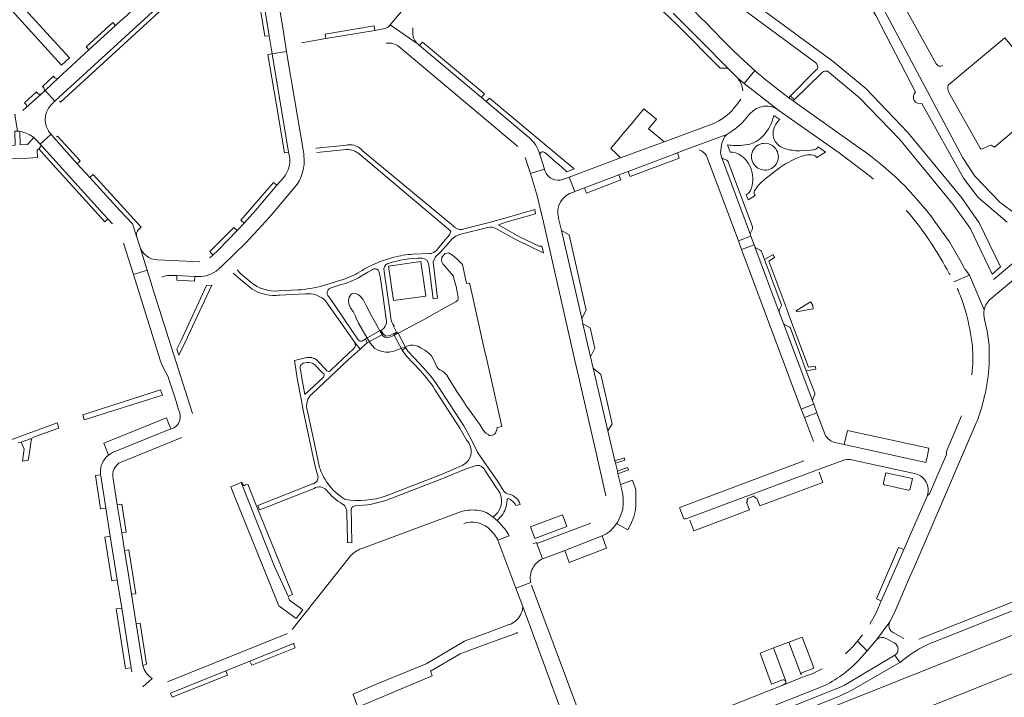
# Model space of a CAD drawing. Header units: metres. Extents: x 166325 to 190320, y 381923 to 404576.
# Tile 205 of 256: x 172224 to 172594, y 386817 to 387072. Entities that reach past the tile are written whole.
import ezdxf

# ---------------------------------------------------------------- set-up
doc = ezdxf.new("R2010")
doc.units = ezdxf.units.M
for name, color, linetype, lineweight in [('B-WE-OG-WATER_BEEK-GV', 8, 'Continuous', 18), ('B-WE-OG-WATER_MEER-GV', 8, 'Continuous', 18), ('B-WE-VH-VERHARDING_ASFALT-GV', 8, 'Continuous', 18), ('B-WE-VH-VERHARDING_BETONSTRAATSTEEN-GV', 8, 'Continuous', 18), ('B-WE-VH-VERHARDING_FUNDERING_ZAND-GV', 8, 'Continuous', 18), ('B-WE-VH-VERHARDING_HALFVERHARDING-GV', 8, 'Continuous', 18), ('B-WE-VH-VERHARDING_STRAATBAKSTEEN-GV', 8, 'Continuous', 18)]:
    doc.layers.add(name, color=color, linetype=linetype, lineweight=lineweight)

msp = doc.modelspace()

# ---------------------------------------------------------------- linework, layer by layer
at = {"layer": 'B-WE-OG-WATER_BEEK-GV', "flags": 128}
for points in [[(172538.732, 387093.104), (172537.249, 387094.124), (172534.689, 387090.403), (172536.051, 387089.188), (172545.599, 387073.173), (172560.534, 387044.348)], [(172598.4, 386998.378), (172592.232, 387003.001), (172582.747, 387012.849), (172578.207, 387019.762), (172541.634, 387088.6), (172538.732, 387093.104)], [(172562.931, 387040.138), (172578.487, 387012.1), (172584.025, 387004.819), (172594.831, 386995.61)]]:
    msp.add_lwpolyline(points, dxfattribs=at)
at = {"layer": 'B-WE-OG-WATER_BEEK-GV'}
msp.add_lwpolyline([(172560.534, 387044.348, 0.8221452), (172562.931, 387040.138)], format="xyb", dxfattribs=at)
at = {"layer": 'B-WE-OG-WATER_MEER-GV', "flags": 128}
for points in [[(172555.007, 387078.81), (172568.25, 387054.969)], [(172594.064, 387064.709), (172572.761, 387046.95)], [(172572.886, 387044.412), (172584.795, 387023.346), (172585.017, 387023.055), (172585.414, 387023.012), (172588.011, 387024.248), (172588.938, 387024.434), (172590.096, 387023.683), (172612.325, 387042.454), (172594.064, 387064.709)]]:
    msp.add_lwpolyline(points, dxfattribs=at)
at = {"layer": 'B-WE-OG-WATER_MEER-GV'}
for points in [[(172568.25, 387054.969, 0.4256396), (172570.803, 387054.41)], [(172572.761, 387046.95, 0.1739544), (172572.886, 387044.412)]]:
    msp.add_lwpolyline(points, format="xyb", dxfattribs=at)
at = {"layer": 'B-WE-OG-WATER_MEER-GV', "flags": 128}
msp.add_lwpolyline([(172393.198, 386972.705), (172392.099, 386972.49), (172390.538, 386979.615), (172388.422, 386981.753), (172386.788, 386983.234), (172385.373, 386984.057), (172384.093, 386983.843), (172382.856, 386982.436), (172382.664, 386980.946), (172383.198, 386979.952), (172387.154, 386975.281), (172387.387, 386974.317), (172388.163, 386971.391), (172388.934, 386967.46), (172388.973, 386966.79), (172388.784, 386966.265), (172388.097, 386965.621), (172384.776, 386963.89), (172375.667, 386958.751), (172364.562, 386952.965), (172363.26, 386952.354), (172362.246, 386952.162), (172361.292, 386952.392), (172360.592, 386952.999), (172359.054, 386955.636), (172357.981, 386957.815), (172355.916, 386961.312), (172355.026, 386963.202), (172354.5, 386964.319), (172353.359, 386966.529), (172352.255, 386967.821), (172351.513, 386968.437), (172350.586, 386968.853), (172349.708, 386968.923), (172349.001, 386968.645), (172348.557, 386968.189), (172348.139, 386967.357), (172347.875, 386966.116), (172347.915, 386964.917), (172348.748, 386963.136), (172349.532, 386962.045), (172350.415, 386960.332), (172350.709, 386959.588), (172351.619, 386957.605), (172354.343, 386952.874), (172356.042, 386949.976), (172356.8, 386949.136), (172357.609, 386948.34), (172358.924, 386947.526), (172360.425, 386946.989), (172361.847, 386946.735), (172363.228, 386946.771), (172363.586, 386946.867), (172364.87, 386947.209), (172365.411, 386947.354), (172367.216, 386948.004), (172369.683, 386949.003), (172371.066, 386949.429), (172372.047, 386949.444), (172372.894, 386949.311), (172373.888, 386949.016), (172374.878, 386948.393), (172376.513, 386947.526), (172378.072, 386946.338), (172378.905, 386945.386), (172380.39, 386942.801), (172381.005, 386941.318), (172381.609, 386940.502), (172382.13, 386940.132), (172383.106, 386939.651), (172383.858, 386939.03), (172384.766, 386938.104), (172385.631, 386936.7), (172388.715, 386931.704), (172391.048, 386928.124), (172391.986, 386926.689), (172393.179, 386924.962), (172395.955, 386921.075), (172397.088, 386919.627), (172398.323, 386917.453), (172399.301, 386916.415), (172400.231, 386915.875), (172400.743, 386915.467), (172401.289, 386915.368), (172401.873, 386915.581), (172402.542, 386915.995), (172402.987, 386916.413), (172403.459, 386917.708), (172403.545, 386918.535), (172405.308, 386918.929), (172401.188, 386937.224), (172399.552, 386944.49), (172399.011, 386946.894), (172393.921, 386969.493)], close=True, dxfattribs=at)
at = {"layer": 'B-WE-VH-VERHARDING_ASFALT-GV', "flags": 128}
for points in [[(172527.533, 387052.165), (172539.542, 387042.255), (172554.625, 387026.557), (172574.482, 387002.308), (172580.96, 386993.252), (172589.202, 386976.064), (172592.386, 386978.771), (172584.381, 386995.326), (172577.763, 387004.767), (172557.602, 387029.153), (172541.817, 387045.668), (172529.562, 387055.847), (172474.884, 387096.075), (172437.985, 387123.482)], [(172439.324, 387117.148), (172472.756, 387092.572), (172523.107, 387055.352)], [(172469.618, 387073.951), (172480.497, 387063.117), (172490.119, 387053.4), (172493.725, 387049.759), (172496.286, 387047.656), (172500.251, 387052.455)], [(172488.395, 387063.72), (172481.419, 387070.874)], [(172500.251, 387052.455), (172496.286, 387047.656), (172509.268, 387037.49), (172531.819, 387021.557), (172533.987, 387019.943), (172541.175, 387014.524)], [(172523.604, 387053.034), (172523.297, 387052.724), (172513.476, 387042.826), (172515.131, 387041.615), (172525.206, 387051.485), (172525.592, 387051.864)], [(172509.268, 387037.49), (172496.286, 387047.656), (172493.725, 387049.759)], [(172514.581, 387041.076), (172512.979, 387042.23), (172509.686, 387044.773), (172503.348, 387049.784)], [(172495.025, 387041.681), (172493.403, 387039.524), (172492.109, 387038.047)], [(172539.729, 387023.215), (172517.725, 387038.817), (172514.581, 387041.076)], [(172490.759, 387036.435), (172488.772, 387034.878), (172486.78, 387033.602), (172484.89, 387032.63), (172466.203, 387025.721), (172449.883, 387019.654), (172430.612, 387012.49), (172432.7, 387007.008), (172436.408, 387008.415), (172449.263, 387013.291), (172452.695, 387014.593), (172471.182, 387021.607), (172474.697, 387022.933), (172489.757, 387028.513)], [(172496.216, 387033.696), (172498.138, 387035.904), (172498.502, 387036.321)], [(172509.257, 387033.775), (172509.551, 387034.097), (172507.423, 387035.597), (172506.721, 387033.464)], [(172489.757, 387028.513), (172490.438, 387029.019)], [(172501.803, 387026.528), (172500.724, 387025.833), (172499.77, 387025.36), (172498.329, 387024.878)], [(172347.05, 387024.479), (172335.702, 387023.378), (172335.747, 387023.167)], [(172335.993, 387021.715), (172347.133, 387022.774)], [(172491.329, 387024.438), (172490.911, 387024.497), (172490.009, 387024.625), (172491.016, 387021.891), (172491.817, 387021.865), (172491.883, 387021.852), (172492.693, 387021.687), (172493.414, 387021.469)], [(172522.07, 387022.643), (172520.114, 387022.472), (172517.082, 387022.383)], [(172522.861, 387020.411), (172522.966, 387020.352), (172523.163, 387020.163), (172523.445, 387019.831), (172526.759, 387021.86), (172523.99, 387023.818)], [(172351.833, 387021.156), (172386.251, 386992.16), (172385.715, 386990.853), (172383.347, 386988.019), (172381.227, 386985.481)], [(172387.143, 386994.133), (172352.967, 387022.512)], [(172519.182, 387020.685), (172519.962, 387020.822), (172520.852, 387020.866), (172521.539, 387020.809), (172522.274, 387020.678), (172522.624, 387020.543), (172522.861, 387020.411)], [(172503.999, 387011.652), (172509.537, 387015.943)], [(172498.959, 387008.377), (172498.562, 387007.461)], [(172496.964, 387005.918), (172497.697, 387003.949), (172500.338, 387005.578)], [(172403.142, 386993.125), (172410.084, 386989.274), (172410.627, 386989.01), (172410.842, 386988.906), (172420.287, 386984.319), (172420.963, 386984.073), (172420.476, 386986.188), (172420.404, 386986.501), (172419.293, 386986.596), (172411.676, 386990.209), (172404.044, 386994.537), (172406.896, 386995.514), (172417.963, 386998.649), (172417.684, 387000.312), (172406.42, 386997.019), (172401.026, 386995.606), (172399.527, 386995.213), (172391.091, 386993.003)], [(172389.935, 386991.006), (172400.079, 386993.62)], [(172574.858, 386973.232), (172580.756, 386975.681), (172579.696, 386977.012), (172579.043, 386977.932), (172578.757, 386978.371), (172577.601, 386980.591), (172575.681, 386984.103), (172573.279, 386988.168), (172567.658, 386995.925)], [(172564.891, 386989.929), (172565.002, 386989.764), (172565.114, 386989.601)], [(172377.998, 386979.425), (172379.523, 386966.743), (172381.215, 386966.98), (172379.587, 386980.699), (172380.487, 386982.508), (172382.261, 386984.149), (172385.324, 386987.727)], [(172385.324, 386987.727), (172386.422, 386989.009)], [(172378.058, 386983.753), (172371.972, 386983.542)], [(172604.836, 386980.347), (172605.543, 386980.95), (172601.456, 386983.881), (172600.682, 386983.22), (172590.44, 386974.534), (172589.778, 386974.053)], [(172362.628, 386980.043), (172362.659, 386980.055), (172362.691, 386980.068), (172362.695, 386980.069), (172362.7, 386980.071)], [(172588.13, 386966.251), (172591.999, 386969.51), (172604.836, 386980.347)], [(172304.606, 386976.394), (172306.273, 386974.891), (172308.242, 386973.264), (172309.604, 386972.139)], [(172311.193, 386973.078), (172309.752, 386974.246), (172307.547, 386976.035), (172307.286, 386976.315), (172306.069, 386977.621)], [(172353.168, 386977.611), (172353.047, 386977.531), (172352.925, 386977.451)], [(172353.602, 386975.909), (172353.726, 386975.989), (172353.849, 386976.069), (172355.061, 386976.742), (172356.76, 386977.686)], [(172359.223, 386977.098), (172359.706, 386975.172), (172360.665, 386968.381), (172361.986, 386959.023)], [(172363.739, 386959.569), (172363.573, 386960.693), (172361.149, 386977.092)], [(172586.206, 386962.638), (172580.756, 386975.681), (172574.858, 386973.232)], [(172580.756, 386975.681), (172586.206, 386962.638)], [(172344.082, 386973.525), (172343.734, 386973.419), (172342.142, 386972.933), (172338.391, 386971.789)], [(172341.006, 386970.796), (172345.083, 386972.109)], [(172328.795, 386970.109), (172321.684, 386969.794)], [(172321.923, 386968.182), (172329.171, 386968.541), (172331.7, 386968.666)], [(172351.411, 386951.467), (172340.686, 386967.288)], [(172577.324, 386967.952), (172577.403, 386967.751)], [(172339.213, 386966.027), (172350.162, 386950.371), (172352.237, 386947.89), (172354.008, 386949.476), (172354.87, 386950.312), (172354.144, 386951.819), (172353.208, 386951.021)], [(172359.995, 386955.095), (172360.814, 386953.643), (172361.849, 386952.765), (172363.472, 386953.039), (172364.322, 386953.489), (172365.807, 386954.281), (172364.66, 386956.58), (172364.93, 386956.727)], [(172588.191, 386943.622), (172588.135, 386949.267), (172587.876, 386951.185), (172587.381, 386954.637), (172586.439, 386959.012)], [(172334.285, 386931.29), (172347.732, 386943.857), (172352.237, 386947.89), (172350.162, 386950.371)], [(172349.887, 386948.131), (172341.327, 386940.1)], [(172375.941, 386940.932), (172372.401, 386944.618), (172370.136, 386947.102), (172369.352, 386948.387), (172367.93, 386947.581), (172369.578, 386945.28), (172374.735, 386939.845)], [(172332.243, 386944.75), (172327.566, 386943.654), (172328.695, 386936.324), (172329.896, 386929.84), (172330.916, 386924.335), (172335.27, 386903.861), (172336.212, 386900.78)], [(172330.844, 386942.598), (172332.171, 386942.84)], [(172335.219, 386942.054), (172338.23, 386938.928)], [(172339.47, 386940.144), (172336.568, 386943.177)], [(172338.318, 386937.296), (172331.393, 386930.835), (172330.263, 386936.994), (172329.828, 386940.305)], [(172381.106, 386931.427), (172389.637, 386918.278), (172392.205, 386913.633)], [(172406.069, 386894.633), (172403.553, 386898.598), (172398.839, 386905.401), (172396.15, 386909.282), (172393.722, 386914.343), (172391.035, 386919.094), (172382.439, 386932.353)], [(172337.003, 386903.562), (172336.282, 386906.532), (172332.502, 386924.642)], [(172577.762, 386922.921), (172571.975, 386909.295), (172572.124, 386909.232), (172572.067, 386908.325), (172565.742, 386893.614), (172565.134, 386893.1), (172565.018, 386893.132), (172564.982, 386893.015), (172556.108, 386872.678), (172553.15, 386865.813), (172549.786, 386858.248), (172549.392, 386857.326), (172547.66, 386853.441), (172545.685, 386849.012), (172543.324, 386844.65)], [(172223.962, 386912.751), (172225.033, 386913.045), (172228.881, 386914.428), (172230.358, 386915.079), (172239.172, 386918.26), (172238.599, 386920.28), (172184.435, 386900.405)], [(172570.24, 386889.87), (172571.007, 386891.644), (172578.188, 386908.266), (172583.56, 386920.701)], [(172390.484, 386904.285), (172382.37, 386900.762), (172361.899, 386892.861)], [(172362.45, 386891.376), (172382.842, 386899.244), (172391.913, 386902.969), (172395.28, 386904.068)], [(172398.914, 386902.501), (172403.182, 386895.983)], [(172727.626, 386901.826), (172724.555, 386903.731), (172647.128, 386872.966), (172641.854, 386870.893), (172635.637, 386868.421), (172629.513, 386865.969), (172561.711, 386839.093)], [(172566.872, 386837.861), (172574.461, 386840.881), (172727.626, 386901.826)], [(172334.355, 386897.309), (172313.771, 386889.182), (172314.409, 386887.614), (172318.047, 386889.033), (172334.924, 386895.616)], [(172407.304, 386891.108), (172407.342, 386891.578), (172407.663, 386891.903)], [(172540.633, 386840.692), (172538.751, 386838.355), (172542.353, 386834.66), (172545.85, 386838.86), (172550.871, 386845.636), (172552.367, 386848.498), (172558.28, 386862.186), (172560.094, 386866.384), (172570.24, 386889.87)], [(172347.166, 386886.358), (172347.418, 386876.239), (172347.44, 386875.355), (172347.76, 386875.34), (172349.08, 386875.28), (172348.935, 386882.037), (172348.916, 386882.921), (172348.824, 386887.187)], [(172403.78, 386886.659), (172402.132, 386884.817)], [(172410.62, 386889.26), (172412.219, 386889.629)], [(172403.574, 386883.572), (172405.197, 386885.4)], [(172416.224, 386860.287), (172410.584, 386858.234), (172413.2, 386851.29), (172418.134, 386838.093)], [(172418.27, 386837.73), (172432.353, 386799.357), (172438.04, 386801.435), (172416.507, 386859.349)], [(172550.871, 386845.636), (172545.85, 386838.86)], [(172549.491, 386839.372), (172552.532, 386837.671)], [(172556.133, 386839.293), (172552.065, 386841.544)], [(172554.671, 386830.36), (172552.799, 386833.107), (172533.872, 386821.87), (172532.051, 386820.991), (172443.548, 386785.691)], [(172552.799, 386833.107), (172554.671, 386830.36), (172557.277, 386832.352)], [(172436.968, 386783.047), (172418.669, 386775.741), (172419.722, 386772.89), (172486.033, 386799.361), (172487.497, 386799.945), (172531.731, 386817.603), (172536.655, 386819.992), (172554.671, 386830.36)]]:
    msp.add_lwpolyline(points, dxfattribs=at)
at = {"layer": 'B-WE-VH-VERHARDING_ASFALT-GV'}
for points in [[(172481.419, 387070.874, 0.0207756), (172462.453, 387088.541)], [(172500.251, 387052.455, -0.0193183), (172488.395, 387063.72)], [(172503.348, 387049.784, -0.0048535), (172500.251, 387052.455)], [(172523.107, 387055.352, -0.3649154), (172523.604, 387053.034)], [(172525.592, 387051.864, -0.2084646), (172527.533, 387052.165)], [(172493.725, 387049.759, -0.1667548), (172495.68, 387044.802)], [(172492.109, 387038.047, -0.062112), (172490.759, 387036.435)], [(172498.502, 387036.321, -0.4020428), (172509.268, 387037.49)], [(172508.996, 387033.51, -0.0114062), (172509.257, 387033.775)], [(172490.438, 387029.019, 0.0904857), (172496.216, 387033.696)], [(172506.721, 387033.464, -0.138895), (172501.803, 387026.528)], [(172507.214, 387027.276, -0.2411285), (172508.996, 387033.51)], [(172511.411, 387023.161, -0.241637), (172507.214, 387027.276)], [(172348.588, 387024.612, 0.0630473), (172347.05, 387024.479)], [(172347.133, 387022.774, -0.1884445), (172351.833, 387021.156)], [(172352.967, 387022.512, 0.206505), (172348.588, 387024.612)], [(172498.329, 387024.878, -0.0785717), (172491.329, 387024.438)], [(172499.614, 387017.715, -1.0015702), (172508.42, 387022.555)], [(172517.082, 387022.383, -0.0884118), (172511.411, 387023.161)], [(172523.459, 387023.214, -0.1507417), (172522.07, 387022.643)], [(172523.99, 387023.818, -0.080241), (172523.459, 387023.214)], [(172567.658, 386995.925, 0.0843371), (172539.729, 387023.215)], [(172493.414, 387021.469, -0.1905387), (172498.676, 387015.989)], [(172508.42, 387022.555, -1.0048869), (172499.614, 387017.715)], [(172509.537, 387015.943, -0.0889427), (172519.182, 387020.685)], [(172498.676, 387015.989, -0.1696111), (172498.959, 387008.377)], [(172500.307, 387007.689, -0.080603), (172503.999, 387011.652)], [(172541.175, 387014.524, -0.0241671), (172544.727, 387011.702)], [(172497.681, 387006.282, -0.0806422), (172496.964, 387005.918)], [(172498.562, 387007.461, -0.1498045), (172497.681, 387006.282)], [(172500.021, 387006.321, -0.1955319), (172500.307, 387007.689)], [(172500.338, 387005.578, -0.1115092), (172500.021, 387006.321)], [(172557.011, 386999.976, -0.0330741), (172564.891, 386989.929)], [(172391.091, 386993.003, -0.3095398), (172387.143, 386994.133)], [(172400.079, 386993.62, -0.1817957), (172403.142, 386993.125)], [(172386.422, 386989.009, -0.1506184), (172389.935, 386991.006)], [(172565.114, 386989.601, -0.0043987), (172566.364, 386987.707)], [(172566.364, 386987.707, -0.0181997), (172573.187, 386976.339)], [(172364.042, 386982.191, 0.0385356), (172357.767, 386979.98)], [(172362.7, 386980.071, -0.0767387), (172375.295, 386982.07)], [(172364.821, 386982.392, 0.0039213), (172364.042, 386982.191)], [(172371.972, 386983.542, 0.0418515), (172364.821, 386982.392)], [(172375.295, 386982.07, -0.4016429), (172377.998, 386979.425)], [(172378.627, 386983.796, -0.0368294), (172378.058, 386983.753)], [(172379.085, 386983.895, -0.0330928), (172378.627, 386983.796)], [(172381.227, 386985.481, -0.1832182), (172379.085, 386983.895)], [(172357.04, 386979.65, 0.0254215), (172353.168, 386977.611)], [(172357.767, 386979.98, 0.0050798), (172357.04, 386979.65)], [(172361.149, 386977.092, -0.3704258), (172362.628, 386980.043)], [(172345.083, 386972.109, 0.0748505), (172353.602, 386975.909)], [(172352.925, 386977.451, -0.0639487), (172345.908, 386974.07)], [(172356.76, 386977.686, -0.1222966), (172357.456, 386978.011)], [(172357.456, 386978.011, -0.348363), (172359.223, 386977.098)], [(172573.187, 386976.339, 0.0049078), (172573.501, 386975.768)], [(172309.604, 386972.139, 0.1796054), (172319.376, 386968.069)], [(172321.684, 386969.794, -0.2037867), (172311.193, 386973.078)], [(172338.391, 386971.789, -0.0525177), (172328.795, 386970.109)], [(172345.908, 386974.07, -0.0157833), (172344.082, 386973.525)], [(172319.376, 386968.069, 0.0420146), (172321.923, 386968.182)], [(172331.7, 386968.666, -0.035326), (172332.974, 386968.719)], [(172332.974, 386968.719, -0.1919784), (172339.213, 386966.027)], [(172340.686, 386967.288, -0.5701141), (172341.006, 386970.796)], [(172576.176, 386970.677, -0.0101707), (172577.324, 386967.952)], [(172577.403, 386967.751, -0.0249439), (172579.506, 386961.463)], [(172586.206, 386962.638, -0.1489636), (172588.13, 386966.251)], [(172579.506, 386961.463, -0.0310525), (172581.827, 386949.2)], [(172586.439, 386959.012, -0.1304398), (172586.206, 386962.638)], [(172361.934, 386957.255, -0.2238795), (172359.995, 386955.095)], [(172361.986, 386959.023, -0.1323716), (172361.934, 386957.255)], [(172364.93, 386956.727, -0.2079934), (172363.739, 386959.569)], [(172350.162, 386950.371, -0.327341), (172349.887, 386948.131)], [(172353.208, 386951.021, -0.3729363), (172351.411, 386951.467)], [(172581.827, 386949.2, -0.0468022), (172581.639, 386938.303)], [(172329.828, 386940.305, -0.4297002), (172330.844, 386942.598)], [(172332.171, 386942.84, -0.2394816), (172335.219, 386942.054)], [(172334.633, 386944.589, 0.1418176), (172332.243, 386944.75)], [(172336.568, 386943.177, 0.1418624), (172334.633, 386944.589)], [(172586.706, 386931.684, 0.0458402), (172588.191, 386943.622)], [(172338.23, 386938.928, -0.4424546), (172338.618, 386937.6)], [(172340.873, 386939.657, -0.4211166), (172339.47, 386940.144)], [(172341.327, 386940.1, -0.154979), (172340.873, 386939.657)], [(172374.735, 386939.845, -0.0460362), (172381.106, 386931.427)], [(172382.439, 386932.353, 0.0499352), (172375.941, 386940.932)], [(172338.618, 386937.6, -0.1159116), (172338.318, 386937.296)], [(172332.502, 386924.642, -0.3259179), (172334.285, 386931.29)], [(172586.149, 386929.278, 0.0070716), (172586.706, 386931.684)], [(172584.382, 386923.1, 0.0183626), (172586.149, 386929.278)], [(172583.56, 386920.701, 0.0068634), (172584.382, 386923.1)], [(172392.205, 386913.633, -0.1211276), (172393.616, 386911.235)], [(172393.616, 386911.235, -0.3727549), (172390.484, 386904.285)], [(172336.212, 386900.78, -0.3186946), (172335.507, 386897.884)], [(172338.893, 386899.246, -0.0556839), (172337.003, 386903.562)], [(172395.28, 386904.068, -0.3009294), (172398.329, 386903.394)], [(172398.329, 386903.394, -0.0948342), (172398.914, 386902.501)], [(172335.507, 386897.884, -0.1271283), (172334.355, 386897.309)], [(172346.609, 386891.53, -0.1311722), (172338.893, 386899.246)], [(172334.924, 386895.616, -0.3817465), (172339.602, 386894.968)], [(172339.602, 386894.968, 0.095868), (172345.506, 386889.836)], [(172403.182, 386895.983, -0.3534814), (172404.132, 386887.157)], [(172408.091, 386893.478, -0.1815809), (172406.069, 386894.633)], [(172412.219, 386889.629, 0.2583718), (172408.091, 386893.478)], [(172345.506, 386889.836, -0.2950312), (172347.166, 386886.358)], [(172361.899, 386892.861, -0.1269403), (172346.609, 386891.53)], [(172350.27, 386889.111, 0.0788894), (172362.45, 386891.376)], [(172405.197, 386885.4, 0.1607375), (172407.304, 386891.108)], [(172407.663, 386891.903, -0.1735664), (172410.62, 386889.26)], [(172348.824, 386887.187, -0.4505562), (172350.27, 386889.111)], [(172404.132, 386887.157, -0.0209622), (172403.78, 386886.659)], [(172402.132, 386884.817, -0.0159988), (172403.574, 386883.572)], [(172550.538, 386844.347, -0.1262463), (172550.871, 386845.636)], [(172552.065, 386841.544, -0.2816601), (172550.538, 386844.347)], [(172418.134, 386838.093, -0.0057365), (172418.27, 386837.73)], [(172545.85, 386838.86, -0.3290508), (172549.491, 386839.372)], [(172552.532, 386837.671, -0.569456), (172552.799, 386833.107)], [(172557.277, 386832.352, -0.0722752), (172566.872, 386837.861)]]:
    msp.add_lwpolyline(points, format="xyb", dxfattribs=at)
at = {"layer": 'B-WE-VH-VERHARDING_ASFALT-GV', "flags": 128}
for points in [[(172296.61, 386971.93), (172294.542, 386971.838), (172284.984, 386950.92), (172283.472, 386947.895), (172284.176, 386945.672), (172286.582, 386950.496)], [(172360.55, 386953.425), (172359.697, 386954.937), (172354.144, 386951.819), (172354.87, 386950.312)], [(172366.281, 386954.151), (172364.839, 386953.382), (172367.93, 386947.581), (172369.352, 386948.387)]]:
    msp.add_lwpolyline(points, close=True, dxfattribs=at)
at = {"layer": 'B-WE-VH-VERHARDING_BETONSTRAATSTEEN-GV', "flags": 128}
for points in [[(172209.74, 387191.84), (172214.13, 387204.4), (172213.618, 387214.908), (172206.439, 387222.016), (172200.499, 387227.687), (172199.84, 387228.316), (172196.419, 387231.785), (172194.163, 387229.559), (172198.591, 387225.145), (172204.242, 387219.512), (172202.94, 387211.71), (172203.37, 387208.537), (172204.81, 387197.925), (172204.874, 387197.454), (172205.247, 387194.705), (172205.71, 387191.293), (172205.919, 387189.75), (172207.877, 387175.32), (172215.109, 387122.017), (172221.49, 387074.98), (172240.18, 387054.53), (172243.13, 387057.26), (172234.531, 387066.641), (172225.33, 387076.68)], [(172315.028, 387084.167), (172313.406, 387083.776), (172316.48, 387065.321), (172318.126, 387065.522)], [(172260.383, 387069.346), (172259.398, 387070.429), (172249.474, 387061.347), (172250.472, 387060.245)], [(172357.759, 387067.546), (172357.497, 387069.182), (172339.06, 387066.104), (172339.354, 387064.442)], [(172374.473, 387061.875), (172397.708, 387042.334), (172398.787, 387043.679), (172375.524, 387063.144)], [(172319.247, 387058.777), (172317.622, 387058.516), (172320.71, 387040.164), (172323.836, 387021.589), (172325.384, 387021.837)], [(172513.476, 387042.826), (172512.979, 387042.23), (172514.581, 387041.076), (172515.131, 387041.615)], [(172463.307, 387034.204), (172458.645, 387038.094), (172457.481, 387036.725), (172455.627, 387034.51), (172454.043, 387032.616), (172452.464, 387030.73), (172450.885, 387028.843), (172449.306, 387026.956), (172447.728, 387025.07), (172446.18, 387023.22), (172448.208, 387021.364), (172449.883, 387019.654), (172466.203, 387025.721), (172464.614, 387027.053), (172460.33, 387030.644)], [(172471.182, 387021.607), (172452.695, 387014.593), (172453.419, 387012.699), (172471.878, 387019.607)], [(172487.676, 387020.082), (172498.578, 386990.756), (172498.514, 386991.177), (172498.621, 386991.541), (172499.318, 386993.042), (172499.387, 386993.411), (172499.323, 386993.812), (172490.257, 387018.231), (172490.011, 387018.533), (172489.718, 387018.788), (172488.194, 387019.486), (172487.893, 387019.711)], [(172449.263, 387013.291), (172436.408, 387008.415), (172437.124, 387006.459), (172449.981, 387011.413)], [(172320.987, 387009.397), (172319.756, 387010.458), (172307.476, 386996.316), (172308.689, 386995.205), (172312.932, 386999.97)], [(172306.068, 386992.416), (172304.869, 386993.543), (172295.83, 386984.592), (172296.934, 386983.231), (172298.926, 386985.066)], [(172427.682, 386992.409), (172435.291, 386959.453), (172437.033, 386962.479), (172430.614, 386990.794)], [(172498.763, 386990.255), (172494.075, 386988.496), (172495.264, 386985.36), (172499.934, 386987.087)], [(172510.978, 386957.575), (172509.408, 386961.817), (172500.211, 386986.338), (172499.934, 386987.087), (172495.264, 386985.36), (172517.669, 386925.442), (172522.342, 386927.218), (172521.932, 386928.326)], [(172503.921, 386981.524), (172502.796, 386984.528), (172502.585, 386984.843), (172502.242, 386985.092), (172500.758, 386985.762), (172500.428, 386985.981), (172500.211, 386986.338), (172509.408, 386961.817), (172509.349, 386962.259), (172509.394, 386962.59), (172510.123, 386964.102), (172510.221, 386964.499), (172510.165, 386964.851)], [(172290.171, 386975.223), (172283.485, 386975.491), (172283.407, 386973.858), (172290.061, 386973.455)], [(172435.761, 386957.416), (172438.631, 386944.985), (172440.264, 386948.313), (172438.517, 386955.937)], [(172510.978, 386957.575), (172521.932, 386928.326), (172521.868, 386928.714), (172521.97, 386929.099), (172522.676, 386930.624), (172522.755, 386931.023), (172522.679, 386931.408), (172519.539, 386939.788), (172513.564, 386955.741), (172513.322, 386956.109), (172513.047, 386956.324), (172511.509, 386957.03), (172511.191, 386957.254)], [(172439.606, 386940.763), (172445.046, 386917.202), (172446.677, 386919.902), (172442.505, 386938.36)], [(172522.342, 386927.218), (172517.669, 386925.442), (172518.847, 386922.293), (172523.51, 386924.059)], [(172534.949, 386917.441), (172533.75, 386912.09), (172564.375, 386905.42), (172564.943, 386908.062), (172565.53, 386910.787)], [(172228.493, 386911.769), (172228.881, 386914.428), (172225.033, 386913.045), (172226.176, 386910.378), (172225.913, 386908.599), (172225.512, 386905.877), (172227.691, 386906.272), (172227.867, 386907.475)], [(172451.493, 386906.281), (172451.174, 386907.138), (172447.705, 386906.05), (172447.927, 386905.134)], [(172452.837, 386902.677), (172452.512, 386903.548), (172448.668, 386902.067), (172448.888, 386901.155)], [(172261.119, 386889.496), (172262.782, 386878.996), (172264.426, 386879.254), (172262.765, 386889.772)], [(172429.737, 386881.399), (172428.117, 386885.719), (172416.152, 386881.249), (172417.692, 386876.916)], [(172258.482, 386877.739), (172256.484, 386877.411), (172259.104, 386860.994), (172261.079, 386861.324)], [(172442.947, 386877.863), (172428.921, 386872.362), (172430.647, 386867.887), (172444.66, 386873.186)], [(172263.832, 386872.367), (172265.283, 386863.206), (172266.435, 386855.931), (172268.028, 386856.147), (172265.46, 386872.632)], [(172553.15, 386865.813), (172556.108, 386872.678), (172554.152, 386873.46), (172545.851, 386854.227), (172547.66, 386853.441), (172549.392, 386857.326), (172549.786, 386858.248)], [(172262.749, 386850.762), (172260.74, 386850.423), (172264.239, 386828.075), (172266.302, 386828.306)], [(172268.195, 386844.815), (172270.67, 386829.19), (172272.114, 386829.639), (172269.716, 386845.074)], [(172327.253, 386837.475), (172310.847, 386830.863), (172311.523, 386829.265), (172327.884, 386835.832)], [(172301.775, 386827.207), (172281.086, 386818.87), (172281.711, 386817.308), (172302.462, 386825.614)]]:
    msp.add_lwpolyline(points, close=True, dxfattribs=at)
for points in [[(172323.553, 387109.484), (172323.319, 387109.174), (172317.467, 387101.426), (172316.519, 387099.708), (172315.729, 387097.913), (172315.392, 387096.913), (172315.102, 387096.054), (172314.643, 387094.146), (172314.357, 387092.205), (172314.246, 387090.247), (172315.028, 387084.167), (172318.126, 387065.522), (172319.247, 387058.777), (172324.615, 387059.653), (172323.291, 387067.761), (172319.915, 387087.703)], [(172452.165, 387089.173), (172445.9, 387094.005), (172430.128, 387105.923), (172430.667, 387102.668), (172443.339, 387093.376), (172448.117, 387089.743), (172452.061, 387086.609), (172460.467, 387079.481), (172467.897, 387072.753), (172471.504, 387069.238), (172487.266, 387053.308), (172490.119, 387053.4), (172480.497, 387063.117), (172469.618, 387073.951)], [(172379.951, 387079.182), (172381.555, 387081.1), (172383.159, 387083.017), (172384.763, 387084.935), (172386.368, 387086.852), (172387.972, 387088.77), (172389.64, 387090.764), (172384.585, 387094.938), (172383.402, 387093.518), (172372.41, 387080.321), (172363.439, 387069.55), (172373.923, 387062.338)], [(172279.967, 387088.057), (172277.726, 387086.015), (172264.778, 387073.216), (172261.15, 387070.05), (172260.383, 387069.346), (172250.472, 387060.245), (172239.114, 387049.71), (172234.032, 387044.989), (172237.728, 387040.984), (172237.988, 387041.237), (172280.027, 387079.829)], [(172281.243, 387078.502), (172280.027, 387079.829), (172237.988, 387041.237)], [(172239.395, 387041.1), (172239.841, 387040.603), (172281.243, 387078.502)], [(172323.291, 387067.761), (172324.615, 387059.653), (172326.11, 387050.495)], [(172360.862, 387068.069), (172357.759, 387067.546), (172339.354, 387064.442), (172330.147, 387062.889)], [(172399.499, 387040.829), (172397.708, 387042.334), (172374.473, 387061.875), (172373.923, 387062.338), (172363.439, 387069.55)], [(172371.936, 387066.57), (172371.924, 387068.493)], [(172326.567, 387047.78), (172326.198, 387049.978), (172326.11, 387050.495), (172324.615, 387059.653), (172319.247, 387058.777), (172325.384, 387021.837), (172325.646, 387020.263)], [(172366.713, 387061.418), (172411.352, 387023.942)], [(172237.684, 387049.778), (172237.174, 387050.355), (172232.996, 387046.501), (172233.509, 387045.937)], [(172233.504, 387044.502), (172234.032, 387044.989), (172239.114, 387049.71)], [(172236.905, 387040.177), (172237.728, 387040.984), (172234.032, 387044.989), (172233.504, 387044.502), (172232.712, 387043.772), (172226.874, 387038.593), (172225.642, 387037.479)], [(172331.12, 387020.621), (172331.031, 387021.225), (172330.784, 387022.695), (172326.567, 387047.78)], [(172231.327, 387043.857), (172230.772, 387044.448), (172226.313, 387040.351), (172226.881, 387039.727)], [(172226.874, 387038.593), (172232.712, 387043.772)], [(172421.414, 387021.714), (172423.952, 387019.519), (172425.141, 387018.491), (172426.69, 387017.151), (172427.79, 387016.2), (172429.752, 387014.503), (172432.507, 387015.551), (172416.715, 387028.711), (172400.655, 387042.094), (172399.499, 387040.829)], [(172415.567, 387027.307), (172415.419, 387027.435), (172415.271, 387027.564), (172399.499, 387040.829)], [(172222.914, 387036.007), (172222.678, 387035.977), (172223.669, 387029.665), (172224.271, 387029.654), (172224.562, 387029.593), (172225.447, 387029.408)], [(172229.776, 387027.31), (172230.666, 387026.451), (172232.161, 387024.886), (172236.245, 387028.565)], [(172250.787, 387012.31), (172246.031, 387017.507), (172237.253, 387027.386), (172236.245, 387028.565), (172232.161, 387024.886), (172254.658, 386999.922), (172257.611, 386996.755), (172259.293, 386994.952)], [(172237.253, 387027.386), (172246.031, 387017.507), (172247.225, 387018.591), (172238.7, 387027.861)], [(172238.7, 387027.861), (172238.282, 387027.532)], [(172487.547, 387023.425), (172487.865, 387025.215), (172488.892, 387027.598), (172489.757, 387028.513), (172474.697, 387022.933)], [(172232.303, 387023.8), (172231.859, 387023.25), (172231.619, 387023.058), (172234.518, 387019.856), (172256.479, 386995.745), (172257.611, 386996.755), (172254.658, 386999.922), (172232.161, 387024.886)], [(172414.151, 387019.768), (172416.047, 387013.792), (172421.329, 387015.449), (172419.702, 387020.583), (172419.498, 387021.227)], [(172419.498, 387021.227), (172419.702, 387020.583)], [(172482.139, 387020.512), (172494.075, 386988.496), (172498.763, 386990.255), (172498.578, 386990.756), (172487.676, 387020.082)], [(172421.522, 387014.842), (172421.329, 387015.449), (172416.047, 387013.792), (172418.403, 387006.365), (172418.777, 387004.982), (172420.915, 386995.613), (172432.778, 386943.631), (172433.736, 386939.432), (172440.673, 386909.036), (172444.35, 386892.924)], [(172269.118, 386992.818), (172270.119, 386993.724), (172252.085, 387013.477), (172250.787, 387012.31)], [(172250.787, 387012.31), (172262.097, 386999.952), (172266.756, 386994.905), (172268.377, 386989.948)], [(172263.431, 386987.726), (172267.124, 386975.889), (172272.309, 386977.506), (172269.512, 386986.477), (172268.377, 386989.948), (172266.756, 386994.905), (172262.097, 386999.952), (172250.787, 387012.31)], [(172323.399, 387012.22), (172320.987, 387009.397), (172312.932, 386999.97), (172308.689, 386995.205), (172306.068, 386992.416), (172298.926, 386985.066), (172296.934, 386983.231), (172295.844, 386982.227)], [(172432.178, 387006.812), (172432.7, 387007.008), (172430.612, 387012.49), (172430.207, 387012.339), (172428.28, 387011.623)], [(172299.038, 386977.895), (172300.619, 386979.31), (172309.297, 386987.812), (172313.968, 386992.759), (172318.01, 386997.275), (172320.332, 386999.962), (172327.573, 387008.516)], [(172438.631, 386944.985), (172435.761, 386957.416), (172435.291, 386959.453), (172427.682, 386992.409), (172426.637, 386996.937), (172426.56, 386997.271)], [(172269.512, 386986.477), (172272.309, 386977.506), (172275.105, 386968.536)], [(172292.071, 386980.722), (172278.942, 386981.293), (172276.183, 386981.413)], [(172289.31, 386923.73), (172275.105, 386968.536), (172272.309, 386977.506), (172267.124, 386975.889), (172277.14, 386943.78), (172278.083, 386941.552), (172280.29, 386937.27), (172280.484, 386936.66), (172282.876, 386929.133), (172283.973, 386925.682), (172284.54, 386923.897)], [(172280.616, 386975.606), (172283.485, 386975.491), (172290.171, 386975.223), (172291.36, 386975.175)], [(172450.861, 386889.765), (172450.855, 386891.876), (172450.696, 386893.261), (172450.475, 386894.588), (172449.859, 386897.136), (172448.888, 386901.155), (172448.668, 386902.067), (172447.927, 386905.134), (172447.705, 386906.05), (172445.792, 386913.969), (172445.046, 386917.202), (172439.606, 386940.763), (172438.631, 386944.985)], [(172526.201, 386916.782), (172523.51, 386924.059), (172518.847, 386922.293), (172522.228, 386913.251)], [(172281.25, 386917.95), (172280.362, 386920.134), (172279.532, 386922.176), (172256.022, 386912.619), (172257.77, 386908.117)], [(172259.315, 386909.077), (172281.25, 386917.95)], [(172262.57, 386905.56), (172285.343, 386914.79)], [(172564.375, 386905.42), (172533.75, 386912.09), (172530.202, 386912.873)], [(172565.018, 386893.132), (172565.134, 386893.1), (172565.742, 386893.614), (172572.067, 386908.325), (172572.124, 386909.232), (172571.975, 386909.295)], [(172518.661, 386905.95), (172516.988, 386905.324), (172472.305, 386888.676)], [(172524.788, 386902.986), (172533.211, 386906.089), (172533.959, 386906.347), (172534.737, 386906.486), (172535.345, 386906.508), (172535.951, 386906.458), (172560.668, 386901.133)], [(172254.828, 386900.803), (172252.878, 386900.49), (172254.841, 386887.992), (172256.813, 386888.288), (172254.91, 386900.32)], [(172524.788, 386902.986), (172474.682, 386884.304)], [(172497.805, 386892.051), (172499.489, 386892.676), (172499.871, 386892.825), (172500.082, 386892.283), (172500.449, 386892.414), (172500.665, 386891.876), (172501.031, 386891.999), (172502.127, 386889.055), (172525.759, 386897.896), (172524.334, 386901.734)], [(172559.429, 386899.317), (172549.344, 386901.51), (172548.477, 386897.685)], [(172254.91, 386900.32), (172256.813, 386888.288), (172258.482, 386877.739), (172261.079, 386861.324), (172262.749, 386850.762), (172266.302, 386828.306), (172266.54, 386826.8)], [(172268.195, 386844.815), (172266.435, 386855.931), (172265.283, 386863.206), (172263.832, 386872.367), (172262.782, 386878.996), (172261.119, 386889.496), (172259.569, 386899.281)], [(172307.571, 386897.843), (172303.653, 386896.271), (172304.84, 386893.35), (172321.73, 386851.65), (172328.17, 386846.82), (172330.71, 386850.03), (172326.166, 386853.362), (172325.65, 386853.74), (172325.269, 386854.682)], [(172308.156, 386897.112), (172307.85, 386897.96), (172307.571, 386897.843), (172320.099, 386866.4), (172325.26, 386855.029)], [(172325.26, 386855.029), (172320.099, 386866.4), (172307.571, 386897.843)], [(172313.984, 386887.462), (172313.354, 386889.017), (172310.03, 386897.28), (172309.201, 386896.951), (172308.834, 386896.806)], [(172450.545, 386887.357), (172449.77, 386885.149), (172448.67, 386882.889), (172448.39, 386882.496), (172452.621, 386880.171), (172453.722, 386882.224), (172454.791, 386885.026), (172455.301, 386886.984), (172455.601, 386888.955), (172455.641, 386895.159), (172454.322, 386898.696)], [(172454.322, 386898.696), (172449.859, 386897.136), (172450.475, 386894.588), (172450.696, 386893.261), (172450.855, 386891.876), (172450.861, 386889.765)], [(172558.543, 386895.493), (172559.429, 386899.317)], [(172548.995, 386896.933), (172557.792, 386895.007)], [(172475.879, 386883.674), (172477.313, 386879.774), (172498.181, 386887.567), (172497.107, 386890.512), (172497.463, 386890.614), (172497.25, 386891.186), (172497.638, 386891.306), (172497.412, 386891.896), (172497.805, 386892.051)], [(172325.55, 386855.334), (172326.765, 386855.795), (172322.027, 386867.541), (172321.652, 386868.469), (172313.984, 386887.462)], [(172389.83, 386886.9), (172353.257, 386873.289)], [(172420.998, 386869.373), (172427.284, 386871.72), (172428.921, 386872.362), (172442.947, 386877.863), (172444.42, 386878.567), (172445.924, 386879.615), (172447.406, 386881.119), (172448.39, 386882.496), (172448.67, 386882.889), (172449.77, 386885.149), (172450.545, 386887.357)], [(172472.074, 386888.131), (172473.326, 386884.884)], [(172402.132, 386884.817), (172401.932, 386884.975), (172401.369, 386885.41)], [(172438.774, 386882.551), (172418.48, 386874.99), (172420.634, 386869.221)], [(172403.668, 386876.593), (172403.812, 386876.21), (172408.09, 386877.8), (172407.807, 386878.329), (172407.148, 386879.562)], [(172408.09, 386877.8), (172403.812, 386876.21), (172410.584, 386858.234), (172416.224, 386860.287)], [(172418.48, 386874.99), (172418.35, 386875.31), (172416.978, 386874.809)], [(172420.634, 386869.221), (172418.48, 386874.99)], [(172348.14, 386869.85), (172326.749, 386842.709)], [(172418.134, 386838.093), (172413.2, 386851.29)], [(172270.67, 386829.19), (172268.195, 386844.815)], [(172408.903, 386844.821), (172407.737, 386844.409), (172400.824, 386841.818), (172391.535, 386838.445), (172391.299, 386838.359), (172376.946, 386829.873), (172358.001, 386822.028), (172357.98, 386822.02), (172357.692, 386821.9), (172351.547, 386819.355), (172349.463, 386818.492), (172349.558, 386818.26), (172351.287, 386813.592), (172379.245, 386825.303), (172378.563, 386827.062), (172389.762, 386833.559)], [(172324.9, 386841.25), (172279.986, 386823.1)], [(172389.762, 386833.559), (172399.03, 386837.13), (172406.764, 386839.882), (172410.641, 386841.261)], [(172517.975, 386839.799), (172513.011, 386837.936), (172517.633, 386825.69)], [(172518.168, 386826.635), (172522.412, 386828.257), (172521.862, 386829.718), (172517.975, 386839.799)], [(172539.99, 386832.031), (172542.353, 386834.66), (172538.751, 386838.355), (172537.8, 386837.174)], [(172281.086, 386818.87), (172301.775, 386827.207), (172310.847, 386830.863), (172327.253, 386837.475), (172327.54, 386837.59)], [(172507.243, 386835.77), (172502.187, 386833.872), (172506.468, 386822.226), (172510.337, 386823.686), (172510.862, 386823.806)], [(172513.011, 386837.936), (172507.243, 386835.77), (172511.813, 386823.339)], [(172511.813, 386823.339), (172507.243, 386835.77)], [(172517.633, 386825.69), (172513.011, 386837.936)], [(172525.524, 386827.889), (172521.695, 386826.113), (172518.759, 386825.042), (172510.717, 386821.876), (172449.496, 386797.566), (172451.776, 386791.954), (172499.939, 386811.169), (172526.517, 386821.728)], [(172270.646, 386821.223), (172274.139, 386824.327)], [(172511.473, 386822.307), (172510.717, 386821.876), (172518.759, 386825.042)]]:
    msp.add_lwpolyline(points, dxfattribs=at)
at = {"layer": 'B-WE-VH-VERHARDING_BETONSTRAATSTEEN-GV'}
for points in [[(172363.439, 387069.55, -0.1794843), (172360.862, 387068.069)], [(172373.923, 387062.338, -0.2200704), (172371.936, 387066.57)], [(172362.015, 387062.701, -0.2185783), (172366.713, 387061.418)], [(172239.114, 387049.71, -0.413981), (172237.684, 387049.778)], [(172233.509, 387045.937, -0.4314338), (172233.504, 387044.502)], [(172232.712, 387043.772, -0.3844074), (172231.327, 387043.857)], [(172226.881, 387039.727, -0.421962), (172226.874, 387038.593)], [(172236.245, 387028.565, -0.4290293), (172236.905, 387040.177)], [(172225.447, 387029.408, -0.103264), (172229.776, 387027.31)], [(172415.567, 387027.307, -0.1345899), (172419.498, 387021.227)], [(172479.376, 387022.73, -0.1367301), (172482.139, 387020.512)], [(172487.676, 387020.082, -0.124036), (172487.547, 387023.425)], [(172325.646, 387020.263, -0.2219424), (172323.399, 387012.22)], [(172327.573, 387008.516, 0.2087687), (172331.12, 387020.621)], [(172419.702, 387020.583, -0.726276), (172421.414, 387021.714)], [(172428.28, 387011.623, -0.4322662), (172421.522, 387014.842)], [(172426.56, 386997.271, -0.4125068), (172432.178, 387006.812)], [(172268.377, 386989.948, -0.2850747), (172269.118, 386992.818)], [(172276.183, 386981.413, -0.3126609), (172269.512, 386986.477)], [(172277.781, 386974.916, -0.1320824), (172280.616, 386975.606)], [(172291.36, 386975.175, 0.2031515), (172299.038, 386977.895)], [(172284.54, 386923.897, -0.2827052), (172283.174, 386919.035)], [(172283.174, 386919.035, -0.1167473), (172281.25, 386917.95)], [(172530.202, 386912.873, -0.2616898), (172526.201, 386916.782)], [(172257.77, 386908.117, -0.0569113), (172259.315, 386909.077)], [(172256.817, 386907.227, 0.2220554), (172254.828, 386900.803)], [(172257.77, 386908.117, 0.0406656), (172256.817, 386907.227)], [(172259.569, 386899.281, -0.3622991), (172262.57, 386905.56)], [(172254.91, 386900.32, -0.021149), (172254.828, 386900.803)], [(172560.668, 386901.133, -0.415369), (172565.018, 386893.132)], [(172308.834, 386896.806, -0.4283459), (172308.156, 386897.112)], [(172548.477, 386897.685, 0.4283138), (172548.995, 386896.933)], [(172557.792, 386895.007, 0.4695528), (172558.543, 386895.493)], [(172450.861, 386889.765, -0.0490309), (172450.545, 386887.357)], [(172395.949, 386887.46, 0.1026538), (172389.83, 386886.9)], [(172401.369, 386885.41, 0.1480108), (172395.949, 386887.46)], [(172472.305, 386888.676, 0.4106007), (172472.074, 386888.131)], [(172391.1, 386882.54, -0.2660597), (172400.165, 386880.834)], [(172407.148, 386879.562, 0.0474631), (172403.574, 386883.572)], [(172473.326, 386884.884, 0.4535272), (172474.682, 386884.304)], [(172400.165, 386880.834, -0.0955515), (172403.668, 386876.593)], [(172353.257, 386873.289, 0.1114254), (172348.892, 386870.647)], [(172348.892, 386870.647, 0.0239225), (172348.14, 386869.85)], [(172416.917, 386865.716, -0.1691895), (172420.634, 386869.221)], [(172420.634, 386869.221, -0.0113111), (172420.998, 386869.373)], [(172416.224, 386860.287, -0.1806911), (172416.917, 386865.716)], [(172413.2, 386851.29, -0.0845243), (172412.647, 386848.793)], [(172412.647, 386848.793, -0.1863641), (172408.903, 386844.821)], [(172410.641, 386841.261, -0.0336608), (172411.401, 386841.504)], [(172537.8, 386837.174, -0.023195), (172534.257, 386833.604)], [(172526.517, 386821.728, 0.0939721), (172539.99, 386832.031)], [(172274.139, 386824.327, -0.1881835), (172270.67, 386829.19)], [(172510.862, 386823.806, -0.3642977), (172511.813, 386823.339)], [(172511.813, 386823.339, -0.3818388), (172511.473, 386822.307)], [(172517.633, 386825.69, -0.3608226), (172518.168, 386826.635)]]:
    msp.add_lwpolyline(points, format="xyb", dxfattribs=at)
at = {"layer": 'B-WE-VH-VERHARDING_FUNDERING_ZAND-GV', "flags": 128}
msp.add_lwpolyline([(172278.006, 386930.594), (172277.372, 386932.594), (172248.121, 386923.323), (172248.672, 386921.381)], close=True, dxfattribs=at)
at = {"layer": 'B-WE-VH-VERHARDING_HALFVERHARDING-GV', "flags": 128}
msp.add_lwpolyline([(172374.918, 386980.802), (172362.861, 386979.068), (172364.655, 386966.114), (172376.781, 386967.79)], close=True, dxfattribs=at)
for points in [[(172617.568, 386848.815), (172582.917, 386835), (172578.072, 386833.068), (172577.506, 386832.843), (172577.479, 386832.832), (172488.705, 386797.394)], [(172492.424, 386784.51), (172603.231, 386828.702)]]:
    msp.add_lwpolyline(points, dxfattribs=at)
at = {"layer": 'B-WE-VH-VERHARDING_STRAATBAKSTEEN-GV', "flags": 128}
for points in [[(172232.161, 387024.886), (172230.666, 387026.451), (172229.776, 387027.31), (172227.484, 387024.658), (172224.705, 387024.612), (172224.562, 387029.593), (172224.271, 387029.654), (172223.669, 387029.665), (172222.736, 387029.683), (172222.848, 387024.441), (172199.457, 387023.986), (172199.366, 387029.207), (172196.608, 387029.143), (172196.692, 387023.942), (172192.768, 387023.825), (172192.837, 387021.511), (172201.733, 387020.882), (172201.87, 387019.094), (172204.951, 387019.144), (172206.287, 387019.153), (172227.692, 387019.591), (172231.134, 387019.865), (172231.093, 387022.604), (172231.619, 387023.058)], [(172231.619, 387023.058), (172231.859, 387023.25), (172232.303, 387023.8)]]:
    msp.add_lwpolyline(points, dxfattribs=at)
at = {"layer": 'B-WE-VH-VERHARDING_STRAATBAKSTEEN-GV'}
msp.add_lwpolyline([(172232.303, 387023.8, 0.3089703), (172232.161, 387024.886)], format="xyb", dxfattribs=at)
at = {"layer": 'B-WE-VH-VERHARDING_STRAATBAKSTEEN-GV', "flags": 128}
for points in [[(172512.195, 386962.943), (172505.46, 386980.973), (172507.663, 386982.347), (172507.053, 386983.38), (172503.921, 386981.524), (172510.165, 386964.851), (172510.221, 386964.499), (172510.123, 386964.102), (172509.394, 386962.59), (172509.349, 386962.259), (172509.408, 386961.817), (172510.978, 386957.575), (172511.191, 386957.254), (172511.509, 386957.03), (172513.047, 386956.324), (172513.322, 386956.109), (172513.564, 386955.741), (172519.539, 386939.788), (172523.094, 386940.371), (172522.88, 386941.495), (172520.345, 386941.121), (172513.657, 386959.042)], [(172521.214, 386965.544), (172521.166, 386965.626), (172515.766, 386962.238), (172515.855, 386961.952), (172522.137, 386962.999), (172522.126, 386963.078), (172521.959, 386964.276)]]:
    msp.add_lwpolyline(points, close=True, dxfattribs=at)

doc.saveas('drawing.dxf')
